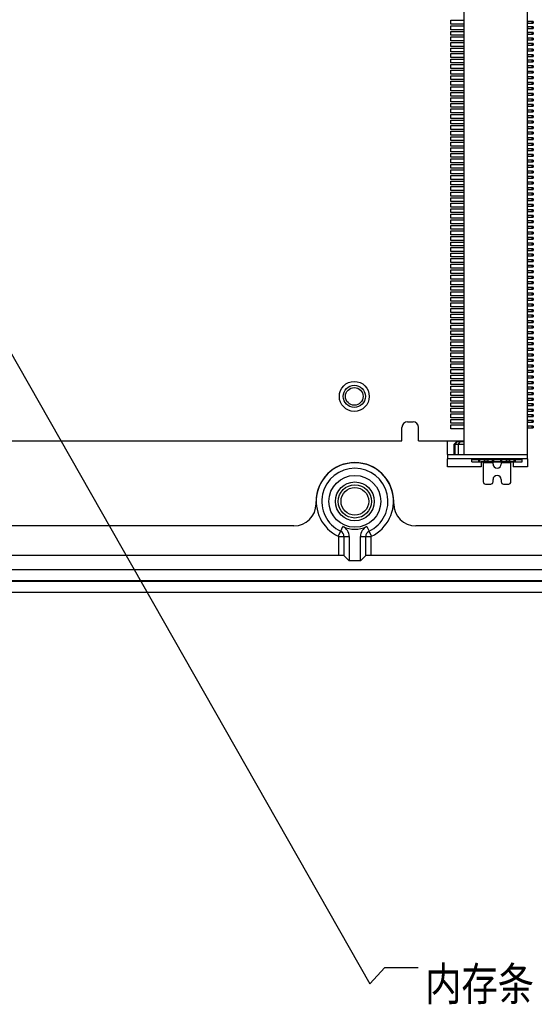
# Model space of a CAD drawing. Header units: millimetres. Extents: x 0 to 3905, y -1166 to 1110.
# Tile 37 of 155: x 1694 to 1741, y -661 to -572. Entities that reach past the tile are written whole.
import ezdxf

# ---------------------------------------------------------------- set-up
doc = ezdxf.new("R2010")
doc.units = ezdxf.units.MM
doc.header["$LTSCALE"] = 65.395
doc.layers.get('0').update_dxf_attribs({"linetype": 'CONTINUOUS'})
for name, color, linetype in [('101302061_DXF_CONTINUOUS_LINE', 7, 'CONTINUOUS'), ('102600861_DXF_TEXT', 7, 'CONTINUOUS'), ('DE-13-001392DXF_CONTINUOUS_LINE', 7, 'CONTINUOUS'), ('PCB-MV-20449DXF_CONTINUOUS_LINE', 7, 'CONTINUOUS'), ('PCB-MV-23383DXF_CONTINUOUS_LINE', 7, 'CONTINUOUS'), ('ST-D4X5D2X1_DXF_CONTINUOUS_LINE', 7, 'CONTINUOUS')]:
    doc.layers.add(name, color=color, linetype=linetype)
doc.styles.get("Standard").update_dxf_attribs({"font": 'ISOCP', "width": 0.8})
doc.dimstyles.get("Standard").update_dxf_attribs({"dimtxt": 3, "dimasz": 3, "dimexe": 2.5, "dimexo": 0.5, "dimtad": 1, "dimdsep": 46, "dimtxsty": 'Standard', "dimblk": '_FILLED', "dimblk1": '_FILLED', "dimblk2": '_FILLED', "dimcen": 0.09, "dimclrt": 3, "dimazin": 2, "dimtol": 1, "dimtp": 0.01, "dimtm": 0.01, "dimtfac": 1, "dimtofl": 0, "dimtmove": 0, "dimatfit": 3, "dimldrblk": '_FILLED', "dimfxl": 1, "dimtolj": 1, "dimarcsym": 0})

# ---------------------------------------------------------------- blocks, each defined once
blk = doc.blocks.new('_FILLED')
at = {"color": 0, "linetype": 'ByBlock'}
blk.add_solid([(0, 0), (-1, 0.167), (-1, -0.167)], dxfattribs=at)

msp = doc.modelspace()

# ---------------------------------------------------------------- linework, layer by layer
at = {"layer": '101302061_DXF_CONTINUOUS_LINE'}
for p, q in [((1734.178, -611.164), (1734.178, -526.834)), ((1739.878, -611.164), (1739.878, -526.834)), ((1740.398, -572.099), (1739.878, -572.099)), ((1739.878, -572.249), (1740.398, -572.249)), ((1740.398, -572.599), (1739.878, -572.599)), ((1739.878, -572.749), (1740.398, -572.749)), ((1739.898, -572.099), (1739.898, -572.249)), ((1739.898, -572.599), (1739.898, -572.749)), ((1740.298, -572.249), (1740.298, -572.099)), ((1740.298, -572.749), (1740.298, -572.599)), ((1740.398, -572.099), (1740.398, -572.249)), ((1740.398, -572.599), (1740.398, -572.749)), ((1740.398, -573.099), (1739.878, -573.099)), ((1739.878, -573.249), (1740.398, -573.249)), ((1740.398, -573.599), (1739.878, -573.599)), ((1739.878, -573.749), (1740.398, -573.749)), ((1739.898, -573.099), (1739.898, -573.249)), ((1739.898, -573.599), (1739.898, -573.749)), ((1740.298, -573.249), (1740.298, -573.099)), ((1740.298, -573.749), (1740.298, -573.599)), ((1740.398, -573.099), (1740.398, -573.249)), ((1740.398, -573.599), (1740.398, -573.749)), ((1740.398, -574.099), (1739.878, -574.099)), ((1739.878, -574.249), (1740.398, -574.249)), ((1740.398, -574.599), (1739.878, -574.599)), ((1739.898, -574.099), (1739.898, -574.249)), ((1739.898, -574.599), (1739.898, -574.749)), ((1740.298, -574.249), (1740.298, -574.099)), ((1740.298, -574.749), (1740.298, -574.599)), ((1740.398, -574.099), (1740.398, -574.249)), ((1740.398, -574.599), (1740.398, -574.749)), ((1739.878, -574.749), (1740.398, -574.749)), ((1740.398, -575.099), (1739.878, -575.099)), ((1739.878, -575.249), (1740.398, -575.249)), ((1739.898, -575.099), (1739.898, -575.249)), ((1740.298, -575.249), (1740.298, -575.099)), ((1740.398, -575.099), (1740.398, -575.249)), ((1740.398, -575.599), (1739.878, -575.599)), ((1739.878, -575.749), (1740.398, -575.749)), ((1740.398, -576.099), (1739.878, -576.099)), ((1739.878, -576.249), (1740.398, -576.249)), ((1739.898, -575.599), (1739.898, -575.749)), ((1739.898, -576.099), (1739.898, -576.249)), ((1740.298, -575.749), (1740.298, -575.599)), ((1740.298, -576.249), (1740.298, -576.099)), ((1740.398, -575.599), (1740.398, -575.749)), ((1740.398, -576.099), (1740.398, -576.249)), ((1740.398, -576.599), (1739.878, -576.599)), ((1739.878, -576.749), (1740.398, -576.749)), ((1740.398, -577.099), (1739.878, -577.099)), ((1739.878, -577.249), (1740.398, -577.249)), ((1739.898, -576.599), (1739.898, -576.749)), ((1739.898, -577.099), (1739.898, -577.249)), ((1740.298, -576.749), (1740.298, -576.599)), ((1740.298, -577.249), (1740.298, -577.099)), ((1740.398, -576.599), (1740.398, -576.749)), ((1740.398, -577.099), (1740.398, -577.249)), ((1740.398, -577.599), (1739.878, -577.599)), ((1739.878, -577.749), (1740.398, -577.749)), ((1740.398, -578.099), (1739.878, -578.099)), ((1739.898, -577.599), (1739.898, -577.749)), ((1739.898, -578.099), (1739.898, -578.249)), ((1740.298, -577.749), (1740.298, -577.599)), ((1740.298, -578.249), (1740.298, -578.099)), ((1740.398, -577.599), (1740.398, -577.749)), ((1740.398, -578.099), (1740.398, -578.249)), ((1739.878, -578.249), (1740.398, -578.249)), ((1740.398, -578.599), (1739.878, -578.599)), ((1739.878, -578.749), (1740.398, -578.749)), ((1739.898, -578.599), (1739.898, -578.749)), ((1740.298, -578.749), (1740.298, -578.599)), ((1740.398, -578.599), (1740.398, -578.749)), ((1740.398, -579.099), (1739.878, -579.099)), ((1739.878, -579.249), (1740.398, -579.249)), ((1740.398, -579.599), (1739.878, -579.599)), ((1739.878, -579.749), (1740.398, -579.749)), ((1739.898, -579.099), (1739.898, -579.249)), ((1739.898, -579.599), (1739.898, -579.749)), ((1740.298, -579.249), (1740.298, -579.099)), ((1740.298, -579.749), (1740.298, -579.599)), ((1740.398, -579.099), (1740.398, -579.249)), ((1740.398, -579.599), (1740.398, -579.749)), ((1740.398, -580.099), (1739.878, -580.099)), ((1739.878, -580.249), (1740.398, -580.249)), ((1740.398, -580.599), (1739.878, -580.599)), ((1739.878, -580.749), (1740.398, -580.749)), ((1739.898, -580.099), (1739.898, -580.249)), ((1739.898, -580.599), (1739.898, -580.749)), ((1740.298, -580.249), (1740.298, -580.099)), ((1740.298, -580.749), (1740.298, -580.599)), ((1740.398, -580.099), (1740.398, -580.249)), ((1740.398, -580.599), (1740.398, -580.749)), ((1740.398, -581.099), (1739.878, -581.099)), ((1739.878, -581.249), (1740.398, -581.249)), ((1740.398, -581.599), (1739.878, -581.599)), ((1739.878, -581.749), (1740.398, -581.749)), ((1739.898, -581.099), (1739.898, -581.249)), ((1739.898, -581.599), (1739.898, -581.749)), ((1740.298, -581.249), (1740.298, -581.099)), ((1740.298, -581.749), (1740.298, -581.599)), ((1740.398, -581.099), (1740.398, -581.249)), ((1740.398, -581.599), (1740.398, -581.749)), ((1740.398, -582.099), (1739.878, -582.099)), ((1739.878, -582.249), (1740.398, -582.249)), ((1740.398, -582.599), (1739.878, -582.599)), ((1739.898, -582.099), (1739.898, -582.249)), ((1739.898, -582.599), (1739.898, -582.749)), ((1740.298, -582.249), (1740.298, -582.099)), ((1740.298, -582.749), (1740.298, -582.599)), ((1740.398, -582.099), (1740.398, -582.249)), ((1740.398, -582.599), (1740.398, -582.749)), ((1739.878, -582.749), (1740.398, -582.749)), ((1740.398, -583.099), (1739.878, -583.099)), ((1739.878, -583.249), (1740.398, -583.249)), ((1739.898, -583.099), (1739.898, -583.249)), ((1740.298, -583.249), (1740.298, -583.099)), ((1740.398, -583.099), (1740.398, -583.249)), ((1740.398, -583.599), (1739.878, -583.599)), ((1739.878, -583.749), (1740.398, -583.749)), ((1740.398, -584.099), (1739.878, -584.099)), ((1739.878, -584.249), (1740.398, -584.249)), ((1739.898, -583.599), (1739.898, -583.749)), ((1739.898, -584.099), (1739.898, -584.249)), ((1740.298, -583.749), (1740.298, -583.599)), ((1740.298, -584.249), (1740.298, -584.099)), ((1740.398, -583.599), (1740.398, -583.749)), ((1740.398, -584.099), (1740.398, -584.249)), ((1740.398, -584.599), (1739.878, -584.599)), ((1739.878, -584.749), (1740.398, -584.749)), ((1740.398, -585.099), (1739.878, -585.099)), ((1739.878, -585.249), (1740.398, -585.249)), ((1739.898, -584.599), (1739.898, -584.749)), ((1739.898, -585.099), (1739.898, -585.249)), ((1740.298, -584.749), (1740.298, -584.599)), ((1740.298, -585.249), (1740.298, -585.099)), ((1740.398, -584.599), (1740.398, -584.749)), ((1740.398, -585.099), (1740.398, -585.249)), ((1740.398, -585.599), (1739.878, -585.599)), ((1739.878, -585.749), (1740.398, -585.749)), ((1740.398, -586.099), (1739.878, -586.099)), ((1739.898, -585.599), (1739.898, -585.749)), ((1739.898, -586.099), (1739.898, -586.249)), ((1740.298, -585.749), (1740.298, -585.599)), ((1740.298, -586.249), (1740.298, -586.099)), ((1740.398, -585.599), (1740.398, -585.749)), ((1740.398, -586.099), (1740.398, -586.249)), ((1739.878, -586.249), (1740.398, -586.249)), ((1740.398, -586.599), (1739.878, -586.599)), ((1739.878, -586.749), (1740.398, -586.749)), ((1739.898, -586.599), (1739.898, -586.749)), ((1740.298, -586.749), (1740.298, -586.599)), ((1740.398, -586.599), (1740.398, -586.749)), ((1740.398, -587.099), (1739.878, -587.099)), ((1739.878, -587.249), (1740.398, -587.249)), ((1740.398, -587.599), (1739.878, -587.599)), ((1739.878, -587.749), (1740.398, -587.749)), ((1739.898, -587.099), (1739.898, -587.249)), ((1739.898, -587.599), (1739.898, -587.749)), ((1740.298, -587.249), (1740.298, -587.099)), ((1740.298, -587.749), (1740.298, -587.599)), ((1740.398, -587.099), (1740.398, -587.249)), ((1740.398, -587.599), (1740.398, -587.749)), ((1740.398, -588.099), (1739.878, -588.099)), ((1739.878, -588.249), (1740.398, -588.249)), ((1740.398, -588.599), (1739.878, -588.599)), ((1739.878, -588.749), (1740.398, -588.749)), ((1739.898, -588.099), (1739.898, -588.249)), ((1739.898, -588.599), (1739.898, -588.749)), ((1740.298, -588.249), (1740.298, -588.099)), ((1740.298, -588.749), (1740.298, -588.599)), ((1740.398, -588.099), (1740.398, -588.249)), ((1740.398, -588.599), (1740.398, -588.749)), ((1740.398, -589.099), (1739.878, -589.099)), ((1739.878, -589.249), (1740.398, -589.249)), ((1740.398, -589.599), (1739.878, -589.599)), ((1739.878, -589.749), (1740.398, -589.749)), ((1739.898, -589.099), (1739.898, -589.249)), ((1739.898, -589.599), (1739.898, -589.749)), ((1740.298, -589.249), (1740.298, -589.099)), ((1740.298, -589.749), (1740.298, -589.599)), ((1740.398, -589.099), (1740.398, -589.249)), ((1740.398, -589.599), (1740.398, -589.749)), ((1740.398, -590.099), (1739.878, -590.099)), ((1739.878, -590.249), (1740.398, -590.249)), ((1740.398, -590.599), (1739.878, -590.599)), ((1739.898, -590.099), (1739.898, -590.249)), ((1739.898, -590.599), (1739.898, -590.749)), ((1740.298, -590.249), (1740.298, -590.099)), ((1740.298, -590.749), (1740.298, -590.599)), ((1740.398, -590.099), (1740.398, -590.249)), ((1740.398, -590.599), (1740.398, -590.749)), ((1739.878, -590.749), (1740.398, -590.749)), ((1740.398, -591.099), (1739.878, -591.099)), ((1739.878, -591.249), (1740.398, -591.249)), ((1739.898, -591.099), (1739.898, -591.249)), ((1740.298, -591.249), (1740.298, -591.099)), ((1740.398, -591.099), (1740.398, -591.249)), ((1740.398, -591.599), (1739.878, -591.599)), ((1739.878, -591.749), (1740.398, -591.749)), ((1740.398, -592.099), (1739.878, -592.099)), ((1739.878, -592.249), (1740.398, -592.249)), ((1739.898, -591.599), (1739.898, -591.749)), ((1739.898, -592.099), (1739.898, -592.249)), ((1740.298, -591.749), (1740.298, -591.599)), ((1740.298, -592.249), (1740.298, -592.099)), ((1740.398, -591.599), (1740.398, -591.749)), ((1740.398, -592.099), (1740.398, -592.249)), ((1740.398, -592.599), (1739.878, -592.599)), ((1739.878, -592.749), (1740.398, -592.749)), ((1740.398, -593.099), (1739.878, -593.099)), ((1739.878, -593.249), (1740.398, -593.249)), ((1739.898, -592.599), (1739.898, -592.749)), ((1739.898, -593.099), (1739.898, -593.249)), ((1740.298, -592.749), (1740.298, -592.599)), ((1740.298, -593.249), (1740.298, -593.099)), ((1740.398, -592.599), (1740.398, -592.749)), ((1740.398, -593.099), (1740.398, -593.249)), ((1740.398, -593.599), (1739.878, -593.599)), ((1739.878, -593.749), (1740.398, -593.749)), ((1740.398, -594.099), (1739.878, -594.099)), ((1739.898, -593.599), (1739.898, -593.749)), ((1739.898, -594.099), (1739.898, -594.249)), ((1740.298, -593.749), (1740.298, -593.599)), ((1740.298, -594.249), (1740.298, -594.099)), ((1740.398, -593.599), (1740.398, -593.749)), ((1740.398, -594.099), (1740.398, -594.249)), ((1739.878, -594.249), (1740.398, -594.249)), ((1739.898, -594.599), (1739.898, -594.749)), ((1740.398, -594.599), (1739.898, -594.599)), ((1739.898, -594.749), (1740.398, -594.749)), ((1740.298, -594.749), (1740.298, -594.599)), ((1740.398, -594.599), (1740.398, -594.749)), ((1739.898, -595.099), (1739.898, -595.249)), ((1740.398, -595.099), (1739.898, -595.099)), ((1739.898, -595.249), (1740.398, -595.249)), ((1739.898, -595.599), (1739.898, -595.749)), ((1740.398, -595.599), (1739.898, -595.599)), ((1739.898, -595.749), (1740.398, -595.749)), ((1740.298, -595.249), (1740.298, -595.099)), ((1740.298, -595.749), (1740.298, -595.599)), ((1740.398, -595.099), (1740.398, -595.249)), ((1740.398, -595.599), (1740.398, -595.749)), ((1739.898, -596.099), (1739.898, -596.249)), ((1740.398, -596.099), (1739.898, -596.099)), ((1739.898, -596.249), (1740.398, -596.249)), ((1739.898, -596.599), (1739.898, -596.749)), ((1740.398, -596.599), (1739.898, -596.599)), ((1739.898, -596.749), (1740.398, -596.749)), ((1740.298, -596.249), (1740.298, -596.099)), ((1740.298, -596.749), (1740.298, -596.599)), ((1740.398, -596.099), (1740.398, -596.249)), ((1740.398, -596.599), (1740.398, -596.749)), ((1739.898, -597.099), (1739.898, -597.249)), ((1740.398, -597.099), (1739.898, -597.099)), ((1739.898, -597.249), (1740.398, -597.249)), ((1740.398, -597.599), (1739.898, -597.599)), ((1739.898, -597.599), (1739.898, -597.749)), ((1740.298, -597.249), (1740.298, -597.099)), ((1740.298, -597.749), (1740.298, -597.599)), ((1740.398, -597.099), (1740.398, -597.249)), ((1740.398, -597.599), (1740.398, -597.749)), ((1739.898, -597.749), (1740.398, -597.749)), ((1740.398, -598.099), (1739.898, -598.099)), ((1739.898, -598.099), (1739.898, -598.249)), ((1739.898, -598.249), (1740.398, -598.249)), ((1740.398, -598.599), (1739.898, -598.599)), ((1739.898, -598.599), (1739.898, -598.749)), ((1740.298, -598.249), (1740.298, -598.099)), ((1740.298, -598.749), (1740.298, -598.599)), ((1740.398, -598.099), (1740.398, -598.249)), ((1740.398, -598.599), (1740.398, -598.749)), ((1739.898, -598.749), (1740.398, -598.749)), ((1740.398, -599.099), (1739.898, -599.099)), ((1739.898, -599.099), (1739.898, -599.249)), ((1739.898, -599.249), (1740.398, -599.249)), ((1740.298, -599.249), (1740.298, -599.099)), ((1740.398, -599.099), (1740.398, -599.249)), ((1740.398, -599.599), (1739.898, -599.599)), ((1739.898, -599.599), (1739.898, -599.749)), ((1739.898, -599.749), (1740.398, -599.749)), ((1740.398, -600.099), (1739.898, -600.099)), ((1739.898, -600.099), (1739.898, -600.249)), ((1739.898, -600.249), (1740.398, -600.249)), ((1740.298, -599.749), (1740.298, -599.599)), ((1740.298, -600.249), (1740.298, -600.099)), ((1740.398, -599.599), (1740.398, -599.749)), ((1740.398, -600.099), (1740.398, -600.249)), ((1740.398, -600.599), (1739.898, -600.599)), ((1739.898, -600.599), (1739.898, -600.749)), ((1739.898, -600.749), (1740.398, -600.749)), ((1740.398, -601.099), (1739.898, -601.099)), ((1739.898, -601.099), (1739.898, -601.249)), ((1739.898, -601.249), (1740.398, -601.249)), ((1740.298, -600.749), (1740.298, -600.599)), ((1740.298, -601.249), (1740.298, -601.099)), ((1740.398, -600.599), (1740.398, -600.749)), ((1740.398, -601.099), (1740.398, -601.249)), ((1740.398, -601.599), (1739.898, -601.599)), ((1739.898, -601.599), (1739.898, -601.749)), ((1739.898, -601.749), (1740.398, -601.749)), ((1740.398, -602.099), (1739.898, -602.099)), ((1739.898, -602.099), (1739.898, -602.249)), ((1740.298, -601.749), (1740.298, -601.599)), ((1740.298, -602.249), (1740.298, -602.099)), ((1740.398, -601.599), (1740.398, -601.749)), ((1740.398, -602.099), (1740.398, -602.249)), ((1739.898, -602.249), (1740.398, -602.249)), ((1740.398, -602.599), (1739.898, -602.599)), ((1739.898, -602.599), (1739.898, -602.749)), ((1739.898, -602.749), (1740.398, -602.749)), ((1740.298, -602.749), (1740.298, -602.599)), ((1740.398, -602.599), (1740.398, -602.749)), ((1740.398, -603.099), (1739.898, -603.099)), ((1739.898, -603.099), (1739.898, -603.249)), ((1739.898, -603.249), (1740.398, -603.249)), ((1740.398, -603.599), (1739.898, -603.599)), ((1739.898, -603.599), (1739.898, -603.749)), ((1739.898, -603.749), (1740.398, -603.749)), ((1740.298, -603.249), (1740.298, -603.099)), ((1740.298, -603.749), (1740.298, -603.599)), ((1740.398, -603.099), (1740.398, -603.249)), ((1740.398, -603.599), (1740.398, -603.749)), ((1740.398, -604.099), (1739.898, -604.099)), ((1739.898, -604.099), (1739.898, -604.249)), ((1739.898, -604.249), (1740.398, -604.249)), ((1740.398, -604.599), (1739.898, -604.599)), ((1739.898, -604.599), (1739.898, -604.749)), ((1739.898, -604.749), (1740.398, -604.749)), ((1740.298, -604.249), (1740.298, -604.099)), ((1740.298, -604.749), (1740.298, -604.599)), ((1740.398, -604.099), (1740.398, -604.249)), ((1740.398, -604.599), (1740.398, -604.749)), ((1740.398, -605.099), (1739.898, -605.099)), ((1739.898, -605.099), (1739.898, -605.249)), ((1739.898, -605.249), (1740.398, -605.249)), ((1740.398, -605.599), (1739.898, -605.599)), ((1739.898, -605.599), (1739.898, -605.749)), ((1740.298, -605.249), (1740.298, -605.099)), ((1740.298, -605.749), (1740.298, -605.599)), ((1740.398, -605.099), (1740.398, -605.249)), ((1740.398, -605.599), (1740.398, -605.749)), ((1739.898, -605.749), (1740.398, -605.749)), ((1740.398, -606.099), (1739.898, -606.099)), ((1739.898, -606.099), (1739.898, -606.249)), ((1739.898, -606.249), (1740.398, -606.249)), ((1740.398, -606.599), (1739.898, -606.599)), ((1739.898, -606.599), (1739.898, -606.749)), ((1740.298, -606.249), (1740.298, -606.099)), ((1740.298, -606.749), (1740.298, -606.599)), ((1740.398, -606.099), (1740.398, -606.249)), ((1740.398, -606.599), (1740.398, -606.749)), ((1739.898, -606.749), (1740.398, -606.749)), ((1740.398, -607.099), (1739.898, -607.099)), ((1739.898, -607.099), (1739.898, -607.249)), ((1739.898, -607.249), (1740.398, -607.249)), ((1740.298, -607.249), (1740.298, -607.099)), ((1740.398, -607.099), (1740.398, -607.249)), ((1740.398, -607.599), (1739.898, -607.599)), ((1739.898, -607.599), (1739.898, -607.749)), ((1739.898, -607.749), (1740.398, -607.749)), ((1740.398, -608.099), (1739.898, -608.099)), ((1739.898, -608.099), (1739.898, -608.249)), ((1739.898, -608.249), (1740.398, -608.249)), ((1740.298, -607.749), (1740.298, -607.599)), ((1740.298, -608.249), (1740.298, -608.099)), ((1740.398, -607.599), (1740.398, -607.749)), ((1740.398, -608.099), (1740.398, -608.249)), ((1740.398, -608.599), (1739.898, -608.599)), ((1739.898, -608.599), (1739.898, -608.749)), ((1739.898, -608.749), (1740.398, -608.749)), ((1740.298, -608.749), (1740.298, -608.599)), ((1740.398, -608.599), (1740.398, -608.749)), ((1732.678, -611.164), (1732.678, -609.921)), ((1733.278, -610.224), (1733.478, -610.024)), ((1733.52, -610.024), (1733.332, -610.224)), ((1734.178, -610.024), (1733.478, -610.024)), ((1733.665, -610.224), (1733.822, -610.024)), ((1733.278, -610.224), (1734.178, -610.224)), ((1733.278, -611.164), (1733.278, -610.224)), ((1733.332, -610.224), (1733.332, -611.164)), ((1733.665, -611.164), (1733.665, -610.224)), ((1732.678, -611.164), (1739.878, -611.164)), ((1732.678, -611.164), (1732.678, -611.564)), ((1739.878, -611.564), (1732.678, -611.564)), ((1732.678, -612.264), (1732.678, -611.564)), ((1734.873, -611.624), (1739.423, -611.624)), ((1734.873, -611.824), (1734.873, -611.624)), ((1734.873, -611.824), (1739.423, -611.824)), ((1735.509, -611.824), (1735.509, -611.624)), ((1735.604, -611.824), (1735.604, -611.624)), ((1738.598, -611.834), (1735.698, -611.834)), ((1735.698, -611.834), (1735.698, -612.264)), ((1735.898, -611.834), (1735.898, -611.908)), ((1735.898, -611.908), (1735.898, -613.624)), ((1736.778, -611.924), (1735.898, -611.924)), ((1736.341, -611.664), (1735.985, -611.664)), ((1735.985, -611.664), (1735.985, -611.784)), ((1735.985, -611.784), (1736.341, -611.784)), ((1736.341, -611.784), (1736.341, -611.664)), ((1736.722, -611.824), (1736.722, -611.624)), ((1736.778, -611.924), (1736.778, -611.834)), ((1736.778, -612.024), (1736.778, -611.924)), ((1736.816, -611.624), (1736.816, -611.824)), ((1737.479, -611.824), (1737.479, -611.624)), ((1737.518, -611.834), (1737.518, -611.908)), ((1737.518, -611.908), (1737.518, -612.024)), ((1738.398, -611.924), (1737.518, -611.924)), ((1737.574, -611.824), (1737.574, -611.624)), ((1738.311, -611.664), (1737.955, -611.664)), ((1737.955, -611.664), (1737.955, -611.784)), ((1737.955, -611.784), (1738.311, -611.784)), ((1738.311, -611.784), (1738.311, -611.664)), ((1738.398, -611.924), (1738.398, -611.834)), ((1738.398, -613.624), (1738.398, -611.924)), ((1738.598, -611.834), (1738.598, -612.264)), ((1738.692, -611.824), (1738.692, -611.624)), ((1738.786, -611.624), (1738.786, -611.824)), ((1739.423, -611.824), (1739.423, -611.624)), ((1739.878, -611.564), (1739.878, -611.164)), ((1739.878, -611.564), (1739.878, -612.264)), ((1735.698, -612.264), (1732.678, -612.264)), ((1739.878, -612.264), (1738.598, -612.264)), ((1736.778, -613.624), (1736.778, -613.424)), ((1737.518, -613.424), (1737.518, -613.624)), ((1736.098, -613.824), (1736.578, -613.824)), ((1737.718, -613.824), (1738.198, -613.824))]:
    msp.add_line(p, q, dxfattribs=at)
for centre, radius, start, end in [((1737.148, -612.024), 0.37, 180, 0), ((1736.098, -613.624), 0.2, 180, 270), ((1736.578, -613.624), 0.2, 270, 0), ((1737.148, -613.424), 0.37, 0, 180), ((1737.718, -613.624), 0.2, 180, 270), ((1738.198, -613.624), 0.2, 270, 0)]:
    msp.add_arc(centre, radius, start, end, dxfattribs=at)
for centre, start_param, end_param in [((1735.792, -611.741), -1.296457, -1.147295), ((1735.792, -611.707), -1.994297, -1.845136), ((1736.534, -611.741), 1.147225, 1.296386), ((1736.534, -611.707), -4.437979, -4.288818), ((1737.762, -611.741), -1.296457, -1.147295), ((1737.762, -611.707), -1.994297, -1.845136), ((1738.504, -611.741), 1.147225, 1.296386), ((1738.504, -611.707), -4.437979, -4.288818)]:
    msp.add_ellipse(centre, major_axis=(0, 0.286), ratio=0.700208, start_param=start_param, end_param=end_param, dxfattribs=at)
at = {"layer": 'DE-13-001392DXF_CONTINUOUS_LINE'}
for p, q in [((1722.825, -618.537), (1723.039, -618.086)), ((1723.039, -618.086), (1723.242, -617.659)), ((1725.394, -617.659), (1725.596, -618.086)), ((1725.81, -618.537), (1725.596, -618.086)), ((1722.835, -618.553), (1723.807, -618.553)), ((1722.835, -618.553), (1722.835, -620.262)), ((1723.334, -618.553), (1723.334, -620.279)), ((1723.807, -618.553), (1723.807, -620.751)), ((1724.829, -618.553), (1725.8, -618.553)), ((1724.829, -620.751), (1724.829, -618.553)), ((1725.301, -620.279), (1725.301, -618.553)), ((1725.8, -620.262), (1725.8, -618.553)), ((1722.835, -620.262), (1665.8, -620.262)), ((1723.807, -620.751), (1723.334, -620.279)), ((1724.829, -620.751), (1723.807, -620.751)), ((1725.301, -620.279), (1724.829, -620.751)), ((1787.835, -620.262), (1725.8, -620.262)), ((1634.186, -621.533), (1838.592, -621.533)), ((1627.575, -622.533), (1845.203, -622.533)), ((1627.575, -622.586), (1845.203, -622.586)), ((1627.576, -623.587), (1845.202, -623.587))]:
    msp.add_line(p, q, dxfattribs=at)
for radius in [2.337, 1.75, 1.5, 1.25]:
    msp.add_circle((1724.318, -615.391), radius, dxfattribs=at)
for centre, radius, start, end in [((1724.317, -615.391), 3.483, 295.37693, 244.62307), ((1724.317, -615.391), 2.983, 295.37693, 244.62307), ((1722.817, -618.553), 0.517, 0, 64.62307), ((1724.318, -615.391), 2.511, 244.62307, 295.37693), ((1722.818, -618.553), 0.989, 0, 64.62307), ((1725.818, -618.553), 0.989, 115.37693, 180), ((1725.817, -618.553), 0.517, 115.37693, 180), ((1722.817, -618.553), 0.0172, 0, 64.62307), ((1725.817, -618.553), 0.0172, 115.37693, 180)]:
    msp.add_arc(centre, radius, start, end, dxfattribs=at)
for centre, start_param, end_param in [((1722.835, -620.28), 0.034943, 1.570833), ((1725.8, -620.28), 1.570833, 3.106723)]:
    msp.add_ellipse(centre, major_axis=(0.5, 0), ratio=0.034921, start_param=start_param, end_param=end_param, dxfattribs=at)
at = {"layer": 'PCB-MV-20449DXF_CONTINUOUS_LINE'}
for p, q in [((1732.988, -572.346), (1732.988, -571.996)), ((1732.988, -571.996), (1734.178, -571.996)), ((1734.178, -572.346), (1732.988, -572.346)), ((1732.988, -572.846), (1732.988, -572.496)), ((1732.988, -572.496), (1734.178, -572.496)), ((1734.178, -572.846), (1732.988, -572.846)), ((1732.988, -573.346), (1732.988, -572.996)), ((1732.988, -572.996), (1734.178, -572.996)), ((1734.178, -573.346), (1732.988, -573.346)), ((1732.988, -573.846), (1732.988, -573.496)), ((1732.988, -573.496), (1734.178, -573.496)), ((1734.178, -573.846), (1732.988, -573.846)), ((1732.988, -574.346), (1732.988, -573.996)), ((1732.988, -573.996), (1734.178, -573.996)), ((1734.178, -574.346), (1732.988, -574.346)), ((1732.988, -574.846), (1732.988, -574.496)), ((1732.988, -574.496), (1734.178, -574.496)), ((1734.178, -574.846), (1732.988, -574.846)), ((1732.988, -575.346), (1732.988, -574.996)), ((1732.988, -574.996), (1734.178, -574.996)), ((1734.178, -575.346), (1732.988, -575.346)), ((1732.988, -575.846), (1732.988, -575.496)), ((1732.988, -575.496), (1734.178, -575.496)), ((1734.178, -575.846), (1732.988, -575.846)), ((1732.988, -576.346), (1732.988, -575.996)), ((1732.988, -575.996), (1734.178, -575.996)), ((1734.178, -576.346), (1732.988, -576.346)), ((1732.988, -576.846), (1732.988, -576.496)), ((1732.988, -576.496), (1734.178, -576.496)), ((1734.178, -576.846), (1732.988, -576.846)), ((1732.988, -577.346), (1732.988, -576.996)), ((1732.988, -576.996), (1734.178, -576.996)), ((1734.178, -577.346), (1732.988, -577.346)), ((1732.988, -577.846), (1732.988, -577.496)), ((1732.988, -577.496), (1734.178, -577.496)), ((1734.178, -577.846), (1732.988, -577.846)), ((1732.988, -578.346), (1732.988, -577.996)), ((1732.988, -577.996), (1734.178, -577.996)), ((1734.178, -578.346), (1732.988, -578.346)), ((1732.988, -578.846), (1732.988, -578.496)), ((1732.988, -578.496), (1734.178, -578.496)), ((1734.178, -578.846), (1732.988, -578.846)), ((1732.988, -579.346), (1732.988, -578.996)), ((1732.988, -578.996), (1734.178, -578.996)), ((1734.178, -579.346), (1732.988, -579.346)), ((1732.988, -579.846), (1732.988, -579.496)), ((1732.988, -579.496), (1734.178, -579.496)), ((1734.178, -579.846), (1732.988, -579.846)), ((1732.988, -580.346), (1732.988, -579.996)), ((1732.988, -579.996), (1734.178, -579.996)), ((1734.178, -580.346), (1732.988, -580.346)), ((1732.988, -580.846), (1732.988, -580.496)), ((1732.988, -580.496), (1734.178, -580.496)), ((1734.178, -580.846), (1732.988, -580.846)), ((1732.988, -581.346), (1732.988, -580.996)), ((1732.988, -580.996), (1734.178, -580.996)), ((1734.178, -581.346), (1732.988, -581.346)), ((1732.988, -581.846), (1732.988, -581.496)), ((1732.988, -581.496), (1734.178, -581.496)), ((1734.178, -581.846), (1732.988, -581.846)), ((1732.988, -582.346), (1732.988, -581.996)), ((1732.988, -581.996), (1734.178, -581.996)), ((1734.178, -582.346), (1732.988, -582.346)), ((1732.988, -582.846), (1732.988, -582.496)), ((1732.988, -582.496), (1734.178, -582.496)), ((1734.178, -582.846), (1732.988, -582.846)), ((1732.988, -583.346), (1732.988, -582.996)), ((1732.988, -582.996), (1734.178, -582.996)), ((1734.178, -583.346), (1732.988, -583.346)), ((1732.988, -583.846), (1732.988, -583.496)), ((1732.988, -583.496), (1734.178, -583.496)), ((1734.178, -583.846), (1732.988, -583.846)), ((1732.988, -584.346), (1732.988, -583.996)), ((1732.988, -583.996), (1734.178, -583.996)), ((1734.178, -584.346), (1732.988, -584.346)), ((1732.988, -584.846), (1732.988, -584.496)), ((1732.988, -584.496), (1734.178, -584.496)), ((1734.178, -584.846), (1732.988, -584.846)), ((1732.988, -585.346), (1732.988, -584.996)), ((1732.988, -584.996), (1734.178, -584.996)), ((1734.178, -585.346), (1732.988, -585.346)), ((1732.988, -585.846), (1732.988, -585.496)), ((1732.988, -585.496), (1734.178, -585.496)), ((1734.178, -585.846), (1732.988, -585.846)), ((1732.988, -586.346), (1732.988, -585.996)), ((1732.988, -585.996), (1734.178, -585.996)), ((1734.178, -586.346), (1732.988, -586.346)), ((1732.988, -586.846), (1732.988, -586.496)), ((1732.988, -586.496), (1734.178, -586.496)), ((1734.178, -586.846), (1732.988, -586.846)), ((1732.988, -587.346), (1732.988, -586.996)), ((1732.988, -586.996), (1734.178, -586.996)), ((1734.178, -587.346), (1732.988, -587.346)), ((1732.988, -587.846), (1732.988, -587.496)), ((1732.988, -587.496), (1734.178, -587.496)), ((1734.178, -587.846), (1732.988, -587.846)), ((1732.988, -588.346), (1732.988, -587.996)), ((1732.988, -587.996), (1734.178, -587.996)), ((1734.178, -588.346), (1732.988, -588.346)), ((1732.988, -588.846), (1732.988, -588.496)), ((1732.988, -588.496), (1734.178, -588.496)), ((1734.178, -588.846), (1732.988, -588.846)), ((1732.988, -589.346), (1732.988, -588.996)), ((1732.988, -588.996), (1734.178, -588.996)), ((1734.178, -589.346), (1732.988, -589.346)), ((1732.988, -589.846), (1732.988, -589.496)), ((1732.988, -589.496), (1734.178, -589.496)), ((1734.178, -589.846), (1732.988, -589.846)), ((1732.988, -590.346), (1732.988, -589.996)), ((1732.988, -589.996), (1734.178, -589.996)), ((1734.178, -590.346), (1732.988, -590.346)), ((1732.988, -590.846), (1732.988, -590.496)), ((1732.988, -590.496), (1734.178, -590.496)), ((1734.178, -590.846), (1732.988, -590.846)), ((1732.988, -591.346), (1732.988, -590.996)), ((1732.988, -590.996), (1734.178, -590.996)), ((1734.178, -591.346), (1732.988, -591.346)), ((1732.988, -591.846), (1732.988, -591.496)), ((1732.988, -591.496), (1734.178, -591.496)), ((1734.178, -591.846), (1732.988, -591.846)), ((1732.988, -592.346), (1732.988, -591.996)), ((1732.988, -591.996), (1734.178, -591.996)), ((1734.178, -592.346), (1732.988, -592.346)), ((1732.988, -592.846), (1732.988, -592.496)), ((1732.988, -592.496), (1734.178, -592.496)), ((1734.178, -592.846), (1732.988, -592.846)), ((1732.988, -593.346), (1732.988, -592.996)), ((1732.988, -592.996), (1734.178, -592.996)), ((1734.178, -593.346), (1732.988, -593.346)), ((1732.988, -593.846), (1732.988, -593.496)), ((1732.988, -593.496), (1734.178, -593.496)), ((1734.178, -593.846), (1732.988, -593.846)), ((1732.988, -594.346), (1732.988, -593.996)), ((1732.988, -593.996), (1734.178, -593.996)), ((1734.178, -594.346), (1732.988, -594.346)), ((1732.988, -594.846), (1732.988, -594.496)), ((1732.988, -594.496), (1734.178, -594.496)), ((1734.178, -594.846), (1732.988, -594.846)), ((1732.988, -595.346), (1732.988, -594.996)), ((1732.988, -594.996), (1734.178, -594.996)), ((1734.178, -595.346), (1732.988, -595.346)), ((1732.988, -595.846), (1732.988, -595.496)), ((1732.988, -595.496), (1734.178, -595.496)), ((1734.178, -595.846), (1732.988, -595.846)), ((1732.988, -596.346), (1732.988, -595.996)), ((1732.988, -595.996), (1734.178, -595.996)), ((1734.178, -596.346), (1732.988, -596.346)), ((1732.988, -596.846), (1732.988, -596.496)), ((1732.988, -596.496), (1734.178, -596.496)), ((1734.178, -596.846), (1732.988, -596.846)), ((1732.988, -597.346), (1732.988, -596.996)), ((1732.988, -596.996), (1734.178, -596.996)), ((1734.178, -597.346), (1732.988, -597.346)), ((1732.988, -597.496), (1734.178, -597.496)), ((1732.988, -597.846), (1732.988, -597.496)), ((1734.178, -597.846), (1732.988, -597.846)), ((1732.988, -597.996), (1734.178, -597.996)), ((1732.988, -598.346), (1732.988, -597.996)), ((1734.178, -598.346), (1732.988, -598.346)), ((1732.988, -598.496), (1734.178, -598.496)), ((1732.988, -598.846), (1732.988, -598.496)), ((1734.178, -598.846), (1732.988, -598.846)), ((1732.988, -598.996), (1734.178, -598.996)), ((1732.988, -599.346), (1732.988, -598.996)), ((1734.178, -599.346), (1732.988, -599.346)), ((1732.988, -599.496), (1734.178, -599.496)), ((1732.988, -599.846), (1732.988, -599.496)), ((1734.178, -599.846), (1732.988, -599.846)), ((1732.988, -599.996), (1734.178, -599.996)), ((1732.988, -600.346), (1732.988, -599.996)), ((1734.178, -600.346), (1732.988, -600.346)), ((1732.988, -600.496), (1734.178, -600.496)), ((1732.988, -600.846), (1732.988, -600.496)), ((1734.178, -600.846), (1732.988, -600.846)), ((1732.988, -600.996), (1734.178, -600.996)), ((1732.988, -601.346), (1732.988, -600.996)), ((1734.178, -601.346), (1732.988, -601.346)), ((1732.988, -601.496), (1734.178, -601.496)), ((1732.988, -601.846), (1732.988, -601.496)), ((1734.178, -601.846), (1732.988, -601.846)), ((1732.988, -601.996), (1734.178, -601.996)), ((1732.988, -602.346), (1732.988, -601.996)), ((1734.178, -602.346), (1732.988, -602.346)), ((1732.988, -602.496), (1734.178, -602.496)), ((1732.988, -602.846), (1732.988, -602.496)), ((1734.178, -602.846), (1732.988, -602.846)), ((1732.988, -602.996), (1734.178, -602.996)), ((1732.988, -603.346), (1732.988, -602.996)), ((1734.178, -603.346), (1732.988, -603.346)), ((1732.988, -603.496), (1734.178, -603.496)), ((1732.988, -603.846), (1732.988, -603.496)), ((1734.178, -603.846), (1732.988, -603.846)), ((1732.988, -603.996), (1734.178, -603.996)), ((1732.988, -604.346), (1732.988, -603.996)), ((1734.178, -604.346), (1732.988, -604.346)), ((1732.988, -604.496), (1734.178, -604.496)), ((1732.988, -604.846), (1732.988, -604.496)), ((1734.178, -604.846), (1732.988, -604.846)), ((1732.988, -604.996), (1734.178, -604.996)), ((1732.988, -605.346), (1732.988, -604.996)), ((1734.178, -605.346), (1732.988, -605.346)), ((1732.988, -605.496), (1734.178, -605.496)), ((1732.988, -605.846), (1732.988, -605.496)), ((1734.178, -605.846), (1732.988, -605.846)), ((1732.988, -605.996), (1734.178, -605.996)), ((1732.988, -606.346), (1732.988, -605.996)), ((1734.178, -606.346), (1732.988, -606.346)), ((1732.988, -606.496), (1734.178, -606.496)), ((1732.988, -606.846), (1732.988, -606.496)), ((1734.178, -606.846), (1732.988, -606.846)), ((1732.988, -606.996), (1734.178, -606.996)), ((1732.988, -607.346), (1732.988, -606.996)), ((1734.178, -607.346), (1732.988, -607.346)), ((1732.988, -607.496), (1734.178, -607.496)), ((1732.988, -607.846), (1732.988, -607.496)), ((1729.068, -608.221), (1729.568, -608.221)), ((1734.178, -607.846), (1732.988, -607.846)), ((1732.988, -607.996), (1734.178, -607.996)), ((1732.988, -608.346), (1732.988, -607.996)), ((1734.178, -608.346), (1732.988, -608.346)), ((1728.568, -609.921), (1728.568, -608.721)), ((1730.068, -609.921), (1730.068, -608.721)), ((1732.988, -608.496), (1734.178, -608.496)), ((1732.988, -608.846), (1732.988, -608.496)), ((1734.178, -608.846), (1732.988, -608.846)), ((1642.268, -609.921), (1728.568, -609.921)), ((1730.068, -609.921), (1734.178, -609.921))]:
    msp.add_line(p, q, dxfattribs=at)
msp.add_circle((1724.268, -605.921), 1.35, dxfattribs=at)
for centre, start, end in [((1729.068, -608.721), 90, 180), ((1729.568, -608.721), 0, 90)]:
    msp.add_arc(centre, 0.5, start, end, dxfattribs=at)
at = {"layer": 'PCB-MV-23383DXF_CONTINUOUS_LINE'}
for p, q in [((1720.82, -615.611), (1720.82, -615.391)), ((1727.82, -615.611), (1727.82, -615.391)), ((1718.82, -617.611), (1669.82, -617.611)), ((1783.82, -617.611), (1729.82, -617.611))]:
    msp.add_line(p, q, dxfattribs=at)
for centre, radius, start, end in [((1724.32, -615.391), 3.5, 0, 180), ((1718.82, -615.611), 2, 270, 0), ((1729.82, -615.611), 2, 180, 270)]:
    msp.add_arc(centre, radius, start, end, dxfattribs=at)
at = {"layer": 'ST-D4X5D2X1_DXF_CONTINUOUS_LINE'}
for radius in [1, 0.8]:
    msp.add_circle((1724.268, -605.921), radius, dxfattribs=at)

# ---------------------------------------------------------------- texts
at = {"layer": '102600861_DXF_TEXT', "insert": (1730.657, -657.423), "char_height": 3, "width": 13.18359, "attachment_point": 1, "line_spacing_factor": 0.9}
msp.add_mtext('内存条', dxfattribs=at)

# ---------------------------------------------------------------- leaders
at = {"layer": '102600861_DXF_TEXT', "annotation_type": 0, "has_hookline": 1, "hookline_direction": 0, "text_width": 9.6}
msp.add_leader([(1677.36, -574.094), (1725.657, -658.923), (1727.032, -657.423), (1730.032, -657.423)], dimstyle='Standard', override={"dimtad": 0, "dimldrblk": 'DOT'}, dxfattribs=at)

doc.saveas('drawing.dxf')
